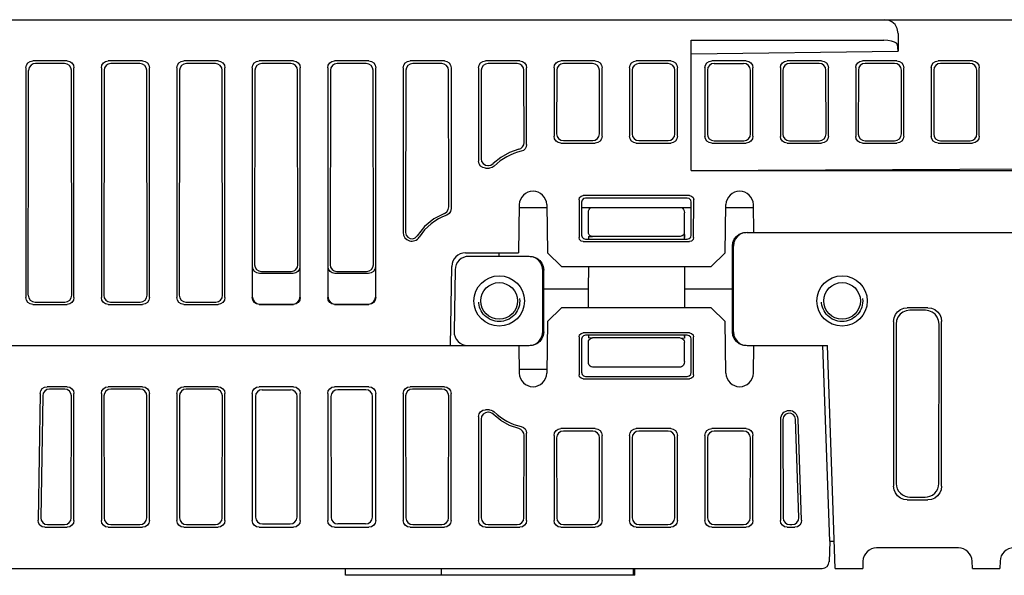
# Model space of a CAD drawing. Extents: x 60 to 816, y 33 to 540.
# Tile 22 of 24: x 646 to 718, y 500 to 540. Entities that reach past the tile are written whole.
import ezdxf

# ---------------------------------------------------------------- set-up
doc = ezdxf.new("R2010")
doc.units = 0
doc.header["$LTSCALE"] = 46.2
doc.linetypes.add('HIDDEN', pattern=[0.2, 0.1, -0.1])
doc.layers.add('ALL_FEATURES', color=7, linetype='CONTINUOUS')
doc.layers.add('DEFAULT_2', color=8, linetype='HIDDEN')

msp = doc.modelspace()

# ---------------------------------------------------------------- linework, layer by layer
at = {"layer": 'ALL_FEATURES', "color": 7, "linetype": 'CONTINUOUS'}
for p, q in [((610, 540), (775.3, 540)), ((695, 538.5), (709.034, 538.5)), ((695, 529), (695, 538.5)), ((710.085, 539), (710.085, 537.701)), ((695, 537.5), (710.085, 537.701)), ((710.085, 537.701), (710.034, 538.182)), ((649.502, 537), (646.998, 537)), ((655.002, 537), (652.498, 537)), ((660.502, 537), (657.998, 537)), ((666.002, 537), (663.498, 537)), ((671.502, 537), (668.998, 537)), ((677.002, 537), (674.498, 537)), ((682.502, 537), (679.998, 537)), ((688.002, 537), (685.498, 537)), ((693.502, 537), (690.998, 537)), ((699.002, 537), (696.498, 537)), ((704.502, 537), (701.998, 537)), ((710.002, 537), (707.498, 537)), ((715.502, 537), (712.998, 537)), ((646.5, 536.502), (646.5, 519.748)), ((649.308, 536.806), (647.192, 536.806)), ((649.832, 519.916), (649.807, 536.309)), ((650, 519.748), (650, 536.502)), ((652, 536.502), (652, 519.748)), ((652.193, 536.309), (652.168, 519.916)), ((654.808, 536.806), (652.692, 536.806)), ((655.332, 519.916), (655.307, 536.309)), ((655.5, 519.748), (655.5, 536.502)), ((657.5, 536.502), (657.5, 519.748)), ((657.693, 536.309), (657.668, 519.916)), ((660.308, 536.806), (658.192, 536.806)), ((660.832, 519.916), (660.807, 536.309)), ((661, 519.748), (661, 536.502)), ((663, 536.502), (663, 519.748)), ((663.193, 536.309), (663.171, 522.143)), ((665.808, 536.806), (663.692, 536.806)), ((666.329, 522.143), (666.307, 536.309)), ((666.5, 519.748), (666.5, 536.502)), ((668.5, 536.502), (668.5, 519.748)), ((668.693, 536.309), (668.671, 522.143)), ((671.308, 536.806), (669.192, 536.806)), ((671.829, 522.143), (671.807, 536.309)), ((672, 519.748), (672, 536.502)), ((674, 536.502), (674, 524.491)), ((674.193, 536.309), (674.175, 524.491)), ((676.808, 536.806), (674.692, 536.806)), ((677.322, 526.348), (677.307, 536.309)), ((677.5, 536.502), (677.5, 526.226)), ((679.5, 536.502), (679.5, 529.683)), ((679.693, 536.309), (679.683, 529.866)), ((682.308, 536.806), (680.192, 536.806)), ((682.815, 531.04), (682.807, 536.309)), ((683, 530.894), (683, 536.502)), ((685, 536.502), (685, 531.498)), ((685.193, 536.309), (685.186, 531.684)), ((687.808, 536.806), (685.692, 536.806)), ((688.314, 531.684), (688.307, 536.309)), ((688.5, 531.498), (688.5, 536.502)), ((690.5, 536.502), (690.5, 531.498)), ((690.693, 536.309), (690.686, 531.684)), ((693.308, 536.806), (691.192, 536.806)), ((693.814, 531.684), (693.807, 536.309)), ((694, 531.498), (694, 536.502)), ((696, 536.509), (696, 531.491)), ((696.184, 536.328), (696.176, 531.665)), ((696.682, 536.818), (698.823, 536.818)), ((699.329, 531.679), (699.322, 536.314)), ((699.5, 531.505), (699.5, 536.495)), ((701.5, 536.509), (701.5, 531.491)), ((701.684, 536.328), (701.676, 531.665)), ((704.323, 536.818), (702.182, 536.818)), ((704.829, 531.679), (704.822, 536.314)), ((705, 531.505), (705, 536.495)), ((707, 536.509), (707, 531.491)), ((707.184, 536.328), (707.176, 531.665)), ((709.823, 536.818), (707.682, 536.818)), ((710.329, 531.679), (710.322, 536.314)), ((710.5, 531.505), (710.5, 536.495)), ((712.5, 536.509), (712.5, 531.491)), ((712.684, 536.328), (712.676, 531.665)), ((715.323, 536.818), (713.182, 536.818)), ((715.829, 531.679), (715.822, 536.314)), ((716, 531.505), (716, 536.495)), ((685.498, 531), (688.002, 531)), ((685.683, 531.185), (687.817, 531.185)), ((690.998, 531), (693.502, 531)), ((691.183, 531.185), (693.317, 531.185)), ((696.498, 531), (699.002, 531)), ((696.674, 531.173), (698.831, 531.173)), ((701.998, 531), (704.502, 531)), ((702.174, 531.173), (704.331, 531.173)), ((707.498, 531), (710.002, 531)), ((707.674, 531.173), (709.831, 531.173)), ((712.998, 531), (715.502, 531)), ((713.174, 531.173), (715.331, 531.173)), ((679.998, 529.185), (680.287, 529.185)), ((680.181, 529.367), (680.212, 529.367)), ((680.212, 529.367), (680.399, 529.404)), ((680.399, 529.404), (680.558, 529.508)), ((695, 529), (760, 529.367)), ((695, 529), (774.916, 529)), ((694.88, 527.179), (687.12, 527.179)), ((694.701, 527), (687.299, 527)), ((682.465, 526.517), (682.404, 523)), ((682.461, 526.3), (684.469, 526.3)), ((684.465, 526.517), (684.526, 523)), ((686.821, 526.879), (686.826, 524.124)), ((687, 526.701), (687, 524.299)), ((687, 526.3), (695, 526.3)), ((695, 524.299), (695, 526.701)), ((695.174, 524.124), (695.179, 526.879)), ((697.474, 523), (697.535, 526.517)), ((697.531, 526.3), (699.539, 526.3)), ((699.57, 524.5), (699.535, 526.517)), ((687.5, 524.5), (687.5, 525.929)), ((694.5, 524), (694.5, 525.929)), ((687.5, 524.204), (687.507, 524)), ((687.5, 524.201), (687.5, 524)), ((694.2, 524.2), (687.8, 524.2)), ((694.489, 524.511), (694.5, 524.205)), ((694.5, 524.203), (694.493, 524)), ((699.074, 524.5), (775.017, 524.5)), ((687.124, 523.826), (694.876, 523.826)), ((687.298, 524), (694.702, 524)), ((698.003, 520.375), (698.001, 523.5)), ((698.073, 517.25), (698.073, 523.5)), ((678.543, 523), (682.404, 523)), ((683.176, 522.75), (678.789, 522.75)), ((681, 522.75), (681.009, 523)), ((684.526, 523), (685.544, 522)), ((696.456, 522), (697.474, 523)), ((663.026, 519.774), (663.026, 521.998)), ((666.474, 521.998), (666.474, 519.774)), ((668.526, 519.774), (668.526, 521.998)), ((671.974, 521.998), (671.974, 519.774)), ((677.443, 516.25), (677.543, 522.017)), ((685.544, 522), (696.456, 522)), ((687.499, 522), (687.497, 520.375)), ((694.501, 522), (694.503, 520.375)), ((665.976, 521.5), (663.524, 521.5)), ((663.669, 521.644), (665.831, 521.644)), ((671.476, 521.5), (669.024, 521.5)), ((669.169, 521.644), (671.331, 521.644)), ((677.789, 521.767), (677.711, 517.267)), ((684.177, 517.25), (684.177, 521.75)), ((684.247, 520.375), (684.248, 521.75)), ((684.247, 520.375), (687.497, 520.375)), ((684.249, 517.25), (684.247, 520.375)), ((687.497, 520.375), (687.498, 519)), ((694.503, 520.375), (694.502, 519)), ((694.503, 520.375), (698.003, 520.375)), ((698.001, 517.25), (698.003, 520.375)), ((646.998, 519.25), (649.502, 519.25)), ((647.165, 519.417), (649.335, 519.417)), ((652.498, 519.25), (655.002, 519.25)), ((652.665, 519.417), (654.835, 519.417)), ((657.998, 519.25), (660.502, 519.25)), ((658.165, 519.417), (660.335, 519.417)), ((663.498, 519.25), (666.002, 519.25)), ((663.524, 519.276), (665.976, 519.276)), ((668.998, 519.25), (671.502, 519.25)), ((669.024, 519.276), (671.476, 519.276)), ((685.548, 519), (684.531, 518)), ((696.452, 519), (685.548, 519)), ((697.469, 518), (696.452, 519)), ((712.251, 519), (710.749, 519)), ((712.07, 518.819), (710.93, 518.819)), ((684.531, 518), (684.465, 514.233)), ((697.535, 514.233), (697.469, 518)), ((709.75, 518.001), (709.75, 505.999)), ((709.932, 517.818), (709.946, 506.196)), ((713.054, 506.196), (713.068, 517.818)), ((713.25, 505.999), (713.25, 518.001)), ((686.826, 516.875), (686.822, 514.121)), ((694.875, 517.174), (687.125, 517.174)), ((694.702, 517), (687.298, 517)), ((687.5, 517), (687.5, 516.8)), ((687.507, 517), (687.5, 516.791)), ((694.493, 517), (694.5, 516.791)), ((694.5, 517), (694.5, 516.8)), ((695.178, 514.121), (695.174, 516.875)), ((645.383, 516.25), (683.176, 516.25)), ((682.43, 516.25), (682.465, 514.233)), ((687, 516.701), (687, 514.299)), ((687.5, 515.075), (687.5, 516.5)), ((694.2, 516.8), (687.8, 516.8)), ((694.5, 515.075), (694.5, 516.5)), ((695, 514.299), (695, 516.701)), ((699.074, 516.25), (704.933, 516.25)), ((699.535, 514.233), (699.57, 516.25)), ((705.1, 502), (704.602, 516.25)), ((705.5, 500), (704.933, 516.25)), ((684.469, 514.5), (682.46, 514.5)), ((687.299, 514), (694.701, 514)), ((694.207, 514.675), (687.793, 514.675)), ((687.121, 513.822), (694.879, 513.822)), ((647.54, 512.761), (647.378, 503.507)), ((647.717, 512.58), (647.576, 503.701)), ((649.502, 513.25), (648.038, 513.25)), ((649.322, 513.07), (648.214, 513.07)), ((649.806, 503.692), (649.819, 512.571)), ((650, 503.498), (650, 512.752)), ((652, 512.752), (652, 503.498)), ((652.181, 512.571), (652.194, 503.692)), ((655.002, 513.25), (652.498, 513.25)), ((654.822, 513.07), (652.678, 513.07)), ((655.306, 503.692), (655.319, 512.571)), ((655.5, 503.498), (655.5, 512.752)), ((657.5, 512.752), (657.5, 503.498)), ((657.681, 512.571), (657.694, 503.692)), ((660.502, 513.25), (657.998, 513.25)), ((660.322, 513.07), (658.178, 513.07)), ((660.806, 503.692), (660.819, 512.571)), ((661, 503.498), (661, 512.752)), ((663, 512.752), (663, 503.498)), ((666.002, 513.25), (663.498, 513.25)), ((663.725, 513.023), (665.775, 513.023)), ((666.5, 503.498), (666.5, 512.752)), ((668.5, 512.752), (668.5, 503.498)), ((671.502, 513.25), (668.998, 513.25)), ((671.275, 513.023), (669.225, 513.023)), ((672, 503.498), (672, 512.752)), ((674, 512.752), (674, 503.498)), ((674.181, 512.571), (674.194, 503.692)), ((677.002, 513.25), (674.498, 513.25)), ((676.822, 513.07), (674.678, 513.07)), ((677.306, 503.692), (677.319, 512.571)), ((677.5, 503.498), (677.5, 512.752)), ((663.227, 512.524), (663.241, 503.739)), ((666.259, 503.739), (666.273, 512.524)), ((668.727, 512.524), (668.741, 503.739)), ((671.759, 503.739), (671.773, 512.524)), ((680.287, 511.565), (679.998, 511.565)), ((680.212, 511.383), (680.181, 511.383)), ((679.5, 511.067), (679.5, 503.498)), ((679.683, 510.884), (679.694, 503.692)), ((701.5, 510.855), (701.5, 503.498)), ((701.683, 510.855), (701.694, 503.692)), ((702.845, 503.71), (702.606, 510.872)), ((703.046, 503.515), (702.789, 510.878)), ((682.806, 503.692), (682.815, 509.71)), ((683, 503.498), (683, 509.856)), ((685, 509.702), (685, 503.498)), ((688.002, 510.2), (685.498, 510.2)), ((687.817, 510.016), (685.683, 510.016)), ((688.5, 503.498), (688.5, 509.702)), ((690.5, 509.702), (690.5, 503.498)), ((693.502, 510.2), (690.998, 510.2)), ((693.317, 510.016), (691.183, 510.016)), ((694, 503.498), (694, 509.702)), ((696, 509.702), (696, 503.498)), ((699.002, 510.2), (696.498, 510.2)), ((698.817, 510.016), (696.683, 510.016)), ((699.5, 503.498), (699.5, 509.702)), ((685.185, 509.517), (685.194, 503.692)), ((688.306, 503.692), (688.315, 509.517)), ((690.685, 509.517), (690.694, 503.692)), ((693.806, 503.692), (693.815, 509.517)), ((696.185, 509.517), (696.194, 503.692)), ((699.306, 503.692), (699.315, 509.517)), ((710.749, 505), (712.251, 505)), ((710.947, 505.198), (712.053, 505.198)), ((663.74, 503.242), (665.76, 503.242)), ((671.26, 503.242), (669.24, 503.242)), ((647.876, 503), (649.502, 503)), ((648.074, 503.195), (649.307, 503.195)), ((652.498, 503), (655.002, 503)), ((652.693, 503.195), (654.807, 503.195)), ((657.998, 503), (660.502, 503)), ((658.193, 503.195), (660.307, 503.195)), ((663.498, 503), (666.002, 503)), ((668.998, 503), (671.502, 503)), ((674.498, 503), (677.002, 503)), ((674.693, 503.195), (676.807, 503.195)), ((679.998, 503), (682.502, 503)), ((680.193, 503.195), (682.307, 503.195)), ((685.498, 503), (688.002, 503)), ((685.693, 503.195), (687.807, 503.195)), ((690.998, 503), (693.502, 503)), ((691.193, 503.195), (693.307, 503.195)), ((696.498, 503), (699.002, 503)), ((696.693, 503.195), (698.807, 503.195)), ((701.998, 503), (702.548, 503)), ((702.193, 503.195), (702.346, 503.195)), ((705.1, 502), (705.047, 500.483)), ((705.1, 502), (705.43, 502)), ((714.482, 501.5), (708.518, 501.5)), ((707.519, 500.535), (707.5, 500)), ((715.5, 500), (715.481, 500.535)), ((717.519, 500.535), (717.5, 500)), ((619.49, 500), (704.547, 500)), ((669.8, 499.5), (669.8, 500)), ((676.8, 499.5), (676.8, 500)), ((690.8, 499.5), (690.8, 500)), ((690.9, 499.5), (690.9, 500)), ((705.5, 500), (707.5, 500)), ((715.5, 500), (717.5, 500)), ((690.9, 499.5), (669.8, 499.5))]:
    msp.add_line(p, q, dxfattribs=at)
for points in [[(710.085, 539), (710.021, 539.358), (709.858, 539.643), (709.634, 539.845), (709.378, 539.962), (709.114, 540)], [(710.034, 538.182), (709.973, 538.283), (709.822, 538.371), (709.599, 538.44), (709.326, 538.485), (709.034, 538.5)], [(646.5, 536.502), (646.538, 536.693), (646.646, 536.854), (646.807, 536.962), (646.998, 537)], [(649.502, 537), (649.693, 536.962), (649.854, 536.854), (649.962, 536.693), (650, 536.502)], [(652, 536.502), (652.038, 536.693), (652.146, 536.854), (652.307, 536.962), (652.498, 537)], [(655.002, 537), (655.193, 536.962), (655.354, 536.854), (655.462, 536.693), (655.5, 536.502)], [(657.5, 536.502), (657.538, 536.693), (657.646, 536.854), (657.807, 536.962), (657.998, 537)], [(660.502, 537), (660.693, 536.962), (660.854, 536.854), (660.962, 536.693), (661, 536.502)], [(663, 536.502), (663.038, 536.693), (663.146, 536.854), (663.307, 536.962), (663.498, 537)], [(666.002, 537), (666.193, 536.962), (666.354, 536.854), (666.462, 536.693), (666.5, 536.502)], [(668.5, 536.502), (668.538, 536.693), (668.646, 536.854), (668.807, 536.962), (668.998, 537)], [(671.502, 537), (671.693, 536.962), (671.854, 536.854), (671.962, 536.693), (672, 536.502)], [(674, 536.502), (674.038, 536.693), (674.146, 536.854), (674.307, 536.962), (674.498, 537)], [(677.002, 537), (677.193, 536.962), (677.354, 536.854), (677.462, 536.693), (677.5, 536.502)], [(679.5, 536.502), (679.538, 536.693), (679.646, 536.854), (679.807, 536.962), (679.998, 537)], [(682.502, 537), (682.693, 536.962), (682.854, 536.854), (682.962, 536.693), (683, 536.502)], [(685, 536.502), (685.038, 536.693), (685.146, 536.854), (685.307, 536.962), (685.498, 537)], [(688.002, 537), (688.193, 536.962), (688.354, 536.854), (688.462, 536.693), (688.5, 536.502)], [(690.5, 536.502), (690.538, 536.693), (690.646, 536.854), (690.807, 536.962), (690.998, 537)], [(693.502, 537), (693.693, 536.962), (693.854, 536.854), (693.962, 536.693), (694, 536.502)], [(696, 536.509), (696.037, 536.696), (696.143, 536.854), (696.304, 536.962), (696.498, 537)], [(699.002, 537), (699.192, 536.962), (699.354, 536.852), (699.462, 536.688), (699.5, 536.495)], [(701.5, 536.509), (701.537, 536.696), (701.643, 536.854), (701.804, 536.962), (701.998, 537)], [(704.502, 537), (704.692, 536.962), (704.854, 536.852), (704.962, 536.688), (705, 536.495)], [(707, 536.509), (707.037, 536.696), (707.143, 536.854), (707.304, 536.962), (707.498, 537)], [(710.002, 537), (710.192, 536.962), (710.354, 536.852), (710.462, 536.688), (710.5, 536.495)], [(712.5, 536.509), (712.537, 536.696), (712.643, 536.854), (712.804, 536.962), (712.998, 537)], [(715.502, 537), (715.692, 536.962), (715.854, 536.852), (715.962, 536.688), (716, 536.495)], [(646.668, 519.916), (646.688, 532.664), (646.695, 536.307)], [(646.875, 536.693), (646.743, 536.523), (646.695, 536.307)], [(647.192, 536.806), (647.023, 536.777), (646.875, 536.693)], [(649.807, 536.309), (649.769, 536.5), (649.661, 536.661), (649.499, 536.768), (649.308, 536.806)], [(652.692, 536.806), (652.501, 536.768), (652.339, 536.661), (652.231, 536.5), (652.193, 536.309)], [(655.307, 536.309), (655.269, 536.5), (655.161, 536.661), (654.999, 536.768), (654.808, 536.806)], [(658.192, 536.806), (658.001, 536.768), (657.839, 536.661), (657.731, 536.5), (657.693, 536.309)], [(660.807, 536.309), (660.769, 536.5), (660.661, 536.661), (660.499, 536.768), (660.308, 536.806)], [(663.692, 536.806), (663.501, 536.768), (663.339, 536.661), (663.231, 536.5), (663.193, 536.309)], [(666.307, 536.309), (666.269, 536.5), (666.161, 536.661), (665.999, 536.768), (665.808, 536.806)], [(669.192, 536.806), (669.001, 536.768), (668.839, 536.661), (668.731, 536.5), (668.693, 536.309)], [(671.807, 536.309), (671.769, 536.5), (671.661, 536.661), (671.499, 536.768), (671.308, 536.806)], [(674.692, 536.806), (674.501, 536.768), (674.339, 536.661), (674.231, 536.5), (674.193, 536.309)], [(677.307, 536.309), (677.269, 536.5), (677.161, 536.661), (676.999, 536.768), (676.808, 536.806)], [(680.192, 536.806), (680.001, 536.768), (679.839, 536.661), (679.731, 536.5), (679.693, 536.309)], [(682.807, 536.309), (682.769, 536.5), (682.661, 536.661), (682.499, 536.768), (682.308, 536.806)], [(685.692, 536.806), (685.501, 536.768), (685.339, 536.661), (685.231, 536.5), (685.193, 536.309)], [(688.307, 536.309), (688.269, 536.5), (688.161, 536.661), (687.999, 536.768), (687.808, 536.806)], [(691.192, 536.806), (691.001, 536.768), (690.839, 536.661), (690.731, 536.5), (690.693, 536.309)], [(693.807, 536.309), (693.769, 536.5), (693.661, 536.661), (693.499, 536.768), (693.308, 536.806)], [(696.682, 536.818), (696.488, 536.78), (696.327, 536.673), (696.221, 536.514), (696.184, 536.328)], [(699.322, 536.314), (699.283, 536.506), (699.175, 536.67), (699.013, 536.78), (698.823, 536.818)], [(702.182, 536.818), (701.988, 536.78), (701.827, 536.673), (701.721, 536.514), (701.684, 536.328)], [(704.822, 536.314), (704.783, 536.506), (704.675, 536.67), (704.513, 536.78), (704.323, 536.818)], [(707.682, 536.818), (707.488, 536.78), (707.327, 536.673), (707.221, 536.514), (707.184, 536.328)], [(710.322, 536.314), (710.283, 536.506), (710.175, 536.67), (710.013, 536.78), (709.823, 536.818)], [(713.182, 536.818), (712.988, 536.78), (712.827, 536.673), (712.721, 536.514), (712.684, 536.328)], [(715.822, 536.314), (715.783, 536.506), (715.675, 536.67), (715.513, 536.78), (715.323, 536.818)], [(685.498, 531), (685.307, 531.038), (685.146, 531.146), (685.038, 531.307), (685, 531.498)], [(685.186, 531.684), (685.224, 531.492), (685.331, 531.331), (685.492, 531.223), (685.683, 531.185)], [(687.817, 531.185), (688.008, 531.223), (688.169, 531.331), (688.276, 531.492), (688.314, 531.684)], [(688.5, 531.498), (688.462, 531.307), (688.354, 531.146), (688.193, 531.038), (688.002, 531)], [(690.998, 531), (690.807, 531.038), (690.646, 531.146), (690.538, 531.307), (690.5, 531.498)], [(690.686, 531.684), (690.724, 531.492), (690.831, 531.331), (690.992, 531.223), (691.183, 531.185)], [(693.317, 531.185), (693.508, 531.223), (693.669, 531.331), (693.776, 531.492), (693.814, 531.684)], [(694, 531.498), (693.962, 531.307), (693.854, 531.146), (693.693, 531.038), (693.502, 531)], [(696.498, 531), (696.304, 531.038), (696.143, 531.146), (696.037, 531.304), (696, 531.491)], [(696.176, 531.665), (696.213, 531.477), (696.319, 531.319), (696.479, 531.211), (696.674, 531.173)], [(698.831, 531.173), (699.021, 531.211), (699.183, 531.321), (699.291, 531.486), (699.329, 531.679)], [(699.5, 531.505), (699.462, 531.312), (699.354, 531.148), (699.192, 531.038), (699.002, 531)], [(701.998, 531), (701.804, 531.038), (701.643, 531.146), (701.537, 531.304), (701.5, 531.491)], [(701.676, 531.665), (701.713, 531.477), (701.819, 531.319), (701.979, 531.211), (702.174, 531.173)], [(704.331, 531.173), (704.521, 531.211), (704.683, 531.321), (704.791, 531.486), (704.829, 531.679)], [(705, 531.505), (704.962, 531.312), (704.854, 531.148), (704.692, 531.038), (704.502, 531)], [(707.498, 531), (707.304, 531.038), (707.143, 531.146), (707.037, 531.304), (707, 531.491)], [(707.176, 531.665), (707.213, 531.477), (707.319, 531.319), (707.479, 531.211), (707.674, 531.173)], [(709.831, 531.173), (710.021, 531.211), (710.183, 531.321), (710.291, 531.486), (710.329, 531.679)], [(710.5, 531.505), (710.462, 531.312), (710.354, 531.148), (710.192, 531.038), (710.002, 531)], [(712.998, 531), (712.804, 531.038), (712.643, 531.146), (712.537, 531.304), (712.5, 531.491)], [(712.676, 531.665), (712.713, 531.477), (712.819, 531.319), (712.979, 531.211), (713.174, 531.173)], [(715.331, 531.173), (715.521, 531.211), (715.683, 531.321), (715.791, 531.486), (715.829, 531.679)], [(716, 531.505), (715.962, 531.312), (715.854, 531.148), (715.692, 531.038), (715.502, 531)], [(682.44, 530.557), (681.756, 530.319), (681.121, 529.965), (680.558, 529.508)], [(682.44, 530.557), (682.589, 530.622), (682.711, 530.735), (682.789, 530.879), (682.815, 531.04)], [(683, 530.894), (682.972, 530.729), (682.891, 530.582), (682.764, 530.47), (682.609, 530.407)], [(679.683, 529.866), (679.721, 529.675), (679.828, 529.513), (679.99, 529.405), (680.181, 529.367)], [(679.998, 529.185), (679.807, 529.223), (679.646, 529.331), (679.538, 529.492), (679.5, 529.683)], [(680.639, 529.331), (680.477, 529.223), (680.287, 529.185)], [(686.821, 526.879), (686.861, 527.029), (686.97, 527.139), (687.12, 527.179)], [(687.299, 527), (687.149, 526.96), (687.04, 526.851), (687, 526.701)], [(695, 526.701), (694.96, 526.851), (694.851, 526.96), (694.701, 527)], [(694.88, 527.179), (695.03, 527.139), (695.139, 527.029), (695.179, 526.879)], [(677.008, 525.885), (677.174, 525.992), (677.284, 526.156), (677.322, 526.348)], [(677.5, 526.226), (677.46, 526.029), (677.344, 525.864), (677.173, 525.758)], [(687.5, 525.929), (687.515, 526.056), (687.554, 526.162), (687.613, 526.245), (687.683, 526.3)], [(694.317, 526.3), (694.387, 526.245), (694.446, 526.162), (694.485, 526.056), (694.5, 525.929)], [(677.008, 525.885), (676.238, 525.483), (675.563, 524.925), (675.023, 524.244)], [(674.175, 524.491), (674.216, 524.3), (674.333, 524.143), (674.504, 524.049), (674.699, 524.035), (674.883, 524.103), (675.023, 524.244)], [(687.124, 523.826), (686.975, 523.866), (686.866, 523.975), (686.826, 524.124)], [(687, 524.299), (687.04, 524.149), (687.149, 524.04), (687.298, 524)], [(687.8, 524.2), (687.707, 524.215), (687.624, 524.257), (687.557, 524.324), (687.515, 524.407), (687.5, 524.5)], [(687.5, 524.202), (687.6, 524.205), (687.7, 524.205), (687.8, 524.201)], [(694.489, 524.511), (694.48, 524.423), (694.45, 524.347), (694.402, 524.284), (694.341, 524.237), (694.272, 524.209), (694.2, 524.2)], [(694.702, 524), (694.851, 524.04), (694.96, 524.149), (695, 524.299)], [(695.174, 524.124), (695.134, 523.975), (695.025, 523.866), (694.876, 523.826)], [(698.001, 523.5), (698.035, 523.759), (698.134, 524), (698.293, 524.207), (698.5, 524.366), (698.742, 524.466), (699.001, 524.5)], [(699.074, 524.5), (698.815, 524.466), (698.574, 524.366), (698.366, 524.207), (698.207, 524), (698.107, 523.759), (698.073, 523.5)], [(684.177, 521.75), (684.143, 522.009), (684.043, 522.25), (683.884, 522.457), (683.676, 522.616), (683.435, 522.716), (683.176, 522.75)], [(683.248, 522.75), (683.507, 522.716), (683.749, 522.616), (683.956, 522.457), (684.115, 522.25), (684.214, 522.009), (684.248, 521.75)], [(663.524, 521.5), (663.333, 521.538), (663.172, 521.646), (663.064, 521.807), (663.026, 521.998)], [(663.171, 522.143), (663.209, 521.952), (663.317, 521.79), (663.478, 521.682), (663.669, 521.644)], [(665.831, 521.644), (666.022, 521.682), (666.183, 521.79), (666.291, 521.952), (666.329, 522.143)], [(666.474, 521.998), (666.436, 521.807), (666.328, 521.646), (666.167, 521.538), (665.976, 521.5)], [(669.024, 521.5), (668.833, 521.538), (668.672, 521.646), (668.564, 521.807), (668.526, 521.998)], [(668.671, 522.143), (668.709, 521.952), (668.817, 521.79), (668.978, 521.682), (669.169, 521.644)], [(671.331, 521.644), (671.522, 521.682), (671.683, 521.79), (671.791, 521.952), (671.829, 522.143)], [(671.974, 521.998), (671.936, 521.807), (671.828, 521.646), (671.667, 521.538), (671.476, 521.5)], [(646.998, 519.25), (646.807, 519.288), (646.646, 519.396), (646.538, 519.557), (646.5, 519.748)], [(646.668, 519.916), (646.706, 519.724), (646.813, 519.563), (646.974, 519.455), (647.165, 519.417)], [(649.335, 519.417), (649.526, 519.455), (649.687, 519.563), (649.794, 519.724), (649.832, 519.916)], [(650, 519.748), (649.962, 519.557), (649.854, 519.396), (649.693, 519.288), (649.502, 519.25)], [(652.498, 519.25), (652.307, 519.288), (652.146, 519.396), (652.038, 519.557), (652, 519.748)], [(652.168, 519.916), (652.206, 519.724), (652.313, 519.563), (652.474, 519.455), (652.665, 519.417)], [(654.835, 519.417), (655.026, 519.455), (655.187, 519.563), (655.294, 519.724), (655.332, 519.916)], [(655.5, 519.748), (655.462, 519.557), (655.354, 519.396), (655.193, 519.288), (655.002, 519.25)], [(657.998, 519.25), (657.807, 519.288), (657.646, 519.396), (657.538, 519.557), (657.5, 519.748)], [(657.668, 519.916), (657.706, 519.724), (657.813, 519.563), (657.974, 519.455), (658.165, 519.417)], [(660.335, 519.417), (660.526, 519.455), (660.687, 519.563), (660.794, 519.724), (660.832, 519.916)], [(661, 519.748), (660.962, 519.557), (660.854, 519.396), (660.693, 519.288), (660.502, 519.25)], [(663.498, 519.25), (663.307, 519.288), (663.146, 519.396), (663.038, 519.557), (663, 519.748)], [(663.026, 519.774), (663.064, 519.583), (663.172, 519.422), (663.333, 519.314), (663.524, 519.276)], [(665.976, 519.276), (666.167, 519.314), (666.328, 519.422), (666.436, 519.583), (666.474, 519.774)], [(666.5, 519.748), (666.462, 519.557), (666.354, 519.396), (666.193, 519.288), (666.002, 519.25)], [(668.998, 519.25), (668.807, 519.288), (668.646, 519.396), (668.538, 519.557), (668.5, 519.748)], [(668.526, 519.774), (668.564, 519.583), (668.672, 519.422), (668.833, 519.314), (669.024, 519.276)], [(671.476, 519.276), (671.667, 519.314), (671.828, 519.422), (671.936, 519.583), (671.974, 519.774)], [(672, 519.748), (671.962, 519.557), (671.854, 519.396), (671.693, 519.288), (671.502, 519.25)], [(709.75, 518.001), (709.784, 518.259), (709.884, 518.5), (710.043, 518.707), (710.25, 518.866), (710.491, 518.966), (710.749, 519)], [(710.93, 518.819), (710.672, 518.785), (710.431, 518.685), (710.224, 518.526), (710.066, 518.319), (709.966, 518.078), (709.932, 517.818)], [(713.068, 517.818), (713.034, 518.078), (712.934, 518.319), (712.776, 518.526), (712.569, 518.685), (712.328, 518.785), (712.07, 518.819)], [(712.251, 519), (712.509, 518.966), (712.75, 518.866), (712.957, 518.707), (713.116, 518.5), (713.216, 518.259), (713.25, 518.001)], [(683.176, 516.25), (683.435, 516.284), (683.676, 516.384), (683.884, 516.543), (684.043, 516.75), (684.143, 516.991), (684.177, 517.25)], [(684.249, 517.25), (684.215, 516.991), (684.116, 516.75), (683.957, 516.543), (683.75, 516.384), (683.508, 516.284), (683.249, 516.25)], [(686.826, 516.875), (686.866, 517.025), (686.975, 517.134), (687.125, 517.174)], [(687.298, 517), (687.149, 516.96), (687.04, 516.851), (687, 516.701)], [(695, 516.701), (694.96, 516.851), (694.851, 516.96), (694.702, 517)], [(694.875, 517.174), (695.025, 517.134), (695.134, 517.025), (695.174, 516.875)], [(699.001, 516.25), (698.742, 516.284), (698.5, 516.384), (698.293, 516.543), (698.134, 516.75), (698.035, 516.991), (698.001, 517.25)], [(698.073, 517.25), (698.107, 516.991), (698.207, 516.75), (698.366, 516.543), (698.574, 516.384), (698.815, 516.284), (699.074, 516.25)], [(687.8, 516.798), (687.7, 516.791), (687.6, 516.791), (687.5, 516.8)], [(687.5, 516.5), (687.515, 516.592), (687.557, 516.676), (687.624, 516.742), (687.707, 516.785), (687.8, 516.8)], [(694.2, 516.798), (694.3, 516.791), (694.4, 516.791), (694.5, 516.8)], [(694.2, 516.8), (694.293, 516.785), (694.376, 516.742), (694.443, 516.676), (694.485, 516.592), (694.5, 516.5)], [(687.793, 514.675), (687.709, 514.692), (687.63, 514.742), (687.563, 514.826), (687.517, 514.938), (687.5, 515.075)], [(694.5, 515.075), (694.483, 514.938), (694.437, 514.826), (694.37, 514.742), (694.291, 514.692), (694.207, 514.675)], [(687.121, 513.822), (686.971, 513.862), (686.862, 513.971), (686.822, 514.121)], [(687, 514.299), (687.04, 514.149), (687.149, 514.04), (687.299, 514)], [(694.701, 514), (694.851, 514.04), (694.96, 514.149), (695, 514.299)], [(695.178, 514.121), (695.138, 513.971), (695.029, 513.862), (694.879, 513.822)], [(647.54, 512.761), (647.58, 512.949), (647.688, 513.107), (647.849, 513.213), (648.038, 513.25)], [(648.214, 513.07), (648.025, 513.033), (647.865, 512.927), (647.757, 512.769), (647.717, 512.58)], [(649.819, 512.571), (649.782, 512.763), (649.674, 512.924), (649.513, 513.032), (649.322, 513.07)], [(649.502, 513.25), (649.693, 513.212), (649.854, 513.104), (649.962, 512.943), (650, 512.752)], [(652, 512.752), (652.038, 512.943), (652.146, 513.104), (652.307, 513.212), (652.498, 513.25)], [(652.678, 513.07), (652.487, 513.032), (652.326, 512.924), (652.218, 512.763), (652.181, 512.571)], [(655.319, 512.571), (655.282, 512.763), (655.174, 512.924), (655.013, 513.032), (654.822, 513.07)], [(655.002, 513.25), (655.193, 513.212), (655.354, 513.104), (655.462, 512.943), (655.5, 512.752)], [(657.5, 512.752), (657.538, 512.943), (657.646, 513.104), (657.807, 513.212), (657.998, 513.25)], [(658.178, 513.07), (657.987, 513.032), (657.826, 512.924), (657.718, 512.763), (657.681, 512.571)], [(660.819, 512.571), (660.782, 512.763), (660.674, 512.924), (660.513, 513.032), (660.322, 513.07)], [(660.502, 513.25), (660.693, 513.212), (660.854, 513.104), (660.962, 512.943), (661, 512.752)], [(663, 512.752), (663.038, 512.943), (663.146, 513.104), (663.307, 513.212), (663.498, 513.25)], [(663.725, 513.023), (663.534, 512.985), (663.373, 512.878), (663.265, 512.716), (663.227, 512.524)], [(666.273, 512.524), (666.235, 512.716), (666.127, 512.878), (665.966, 512.985), (665.775, 513.023)], [(666.002, 513.25), (666.193, 513.212), (666.354, 513.104), (666.462, 512.943), (666.5, 512.752)], [(668.5, 512.752), (668.538, 512.943), (668.646, 513.104), (668.807, 513.212), (668.998, 513.25)], [(669.225, 513.023), (669.034, 512.985), (668.873, 512.878), (668.765, 512.716), (668.727, 512.524)], [(671.773, 512.524), (671.735, 512.716), (671.627, 512.878), (671.466, 512.985), (671.275, 513.023)], [(671.502, 513.25), (671.693, 513.212), (671.854, 513.104), (671.962, 512.943), (672, 512.752)], [(674, 512.752), (674.038, 512.943), (674.146, 513.104), (674.307, 513.212), (674.498, 513.25)], [(674.678, 513.07), (674.487, 513.032), (674.326, 512.924), (674.218, 512.763), (674.181, 512.571)], [(677.319, 512.571), (677.282, 512.763), (677.174, 512.924), (677.013, 513.032), (676.822, 513.07)], [(677.002, 513.25), (677.193, 513.212), (677.354, 513.104), (677.462, 512.943), (677.5, 512.752)], [(679.5, 511.067), (679.538, 511.258), (679.646, 511.419), (679.807, 511.527), (679.998, 511.565)], [(680.181, 511.383), (679.99, 511.345), (679.828, 511.237), (679.721, 511.075), (679.683, 510.884)], [(680.558, 511.242), (680.456, 511.319), (680.338, 511.366), (680.212, 511.383)], [(680.287, 511.565), (680.415, 511.548), (680.536, 511.498), (680.639, 511.419)], [(682.44, 510.193), (681.756, 510.431), (681.121, 510.785), (680.558, 511.242)], [(702.606, 510.872), (702.556, 511.065), (702.425, 511.222), (702.239, 511.308), (702.036, 511.304), (701.852, 511.213), (701.727, 511.052), (701.683, 510.855)], [(682.815, 509.71), (682.789, 509.871), (682.71, 510.017), (682.589, 510.128), (682.44, 510.193)], [(682.609, 510.343), (682.763, 510.28), (682.89, 510.169), (682.972, 510.021), (683, 509.856)], [(685, 509.702), (685.038, 509.893), (685.146, 510.054), (685.307, 510.162), (685.498, 510.2)], [(685.683, 510.016), (685.492, 509.978), (685.331, 509.87), (685.223, 509.708), (685.185, 509.517)], [(688.315, 509.517), (688.277, 509.708), (688.169, 509.87), (688.008, 509.978), (687.817, 510.016)], [(688.002, 510.2), (688.193, 510.162), (688.354, 510.054), (688.462, 509.893), (688.5, 509.702)], [(690.5, 509.702), (690.538, 509.893), (690.646, 510.054), (690.807, 510.162), (690.998, 510.2)], [(691.183, 510.016), (690.992, 509.978), (690.831, 509.87), (690.723, 509.708), (690.685, 509.517)], [(693.815, 509.517), (693.777, 509.708), (693.669, 509.87), (693.508, 509.978), (693.317, 510.016)], [(693.502, 510.2), (693.693, 510.162), (693.854, 510.054), (693.962, 509.893), (694, 509.702)], [(696, 509.702), (696.038, 509.893), (696.146, 510.054), (696.307, 510.162), (696.498, 510.2)], [(696.683, 510.016), (696.492, 509.978), (696.331, 509.87), (696.223, 509.708), (696.185, 509.517)], [(699.315, 509.517), (699.277, 509.708), (699.169, 509.87), (699.008, 509.978), (698.817, 510.016)], [(699.002, 510.2), (699.193, 510.162), (699.354, 510.054), (699.462, 509.893), (699.5, 509.702)], [(709.946, 506.196), (709.966, 505.998), (710.025, 505.809), (710.12, 505.635), (710.247, 505.483)], [(712.753, 505.483), (712.88, 505.635), (712.975, 505.809), (713.034, 505.998), (713.054, 506.196)], [(710.749, 505), (710.491, 505.034), (710.25, 505.134), (710.043, 505.293), (709.884, 505.5), (709.784, 505.741), (709.75, 505.999)], [(710.247, 505.483), (710.409, 505.354), (710.592, 505.263), (710.776, 505.212), (710.947, 505.198)], [(712.053, 505.198), (712.218, 505.211), (712.398, 505.259), (712.583, 505.349), (712.753, 505.483)], [(713.25, 505.999), (713.216, 505.741), (713.116, 505.5), (712.957, 505.293), (712.75, 505.134), (712.509, 505.034), (712.251, 505)], [(647.876, 503), (647.683, 503.039), (647.521, 503.149), (647.413, 503.313), (647.378, 503.507)], [(647.576, 503.701), (647.611, 503.508), (647.719, 503.344), (647.881, 503.234), (648.074, 503.195)], [(649.307, 503.195), (649.498, 503.233), (649.66, 503.34), (649.768, 503.502), (649.806, 503.692)], [(650, 503.498), (649.962, 503.307), (649.854, 503.146), (649.693, 503.038), (649.502, 503)], [(652.498, 503), (652.307, 503.038), (652.146, 503.146), (652.038, 503.307), (652, 503.498)], [(652.194, 503.692), (652.232, 503.502), (652.34, 503.34), (652.502, 503.233), (652.693, 503.195)], [(654.807, 503.195), (654.998, 503.233), (655.16, 503.34), (655.268, 503.502), (655.306, 503.692)], [(655.5, 503.498), (655.462, 503.307), (655.354, 503.146), (655.193, 503.038), (655.002, 503)], [(657.998, 503), (657.807, 503.038), (657.646, 503.146), (657.538, 503.307), (657.5, 503.498)], [(657.694, 503.692), (657.732, 503.502), (657.84, 503.34), (658.002, 503.233), (658.193, 503.195)], [(660.307, 503.195), (660.498, 503.233), (660.66, 503.34), (660.768, 503.502), (660.806, 503.692)], [(661, 503.498), (660.962, 503.307), (660.854, 503.146), (660.693, 503.038), (660.502, 503)], [(663.498, 503), (663.307, 503.038), (663.146, 503.146), (663.038, 503.307), (663, 503.498)], [(663.241, 503.739), (663.279, 503.548), (663.387, 503.387), (663.548, 503.28), (663.74, 503.242)], [(665.76, 503.242), (665.952, 503.28), (666.113, 503.387), (666.221, 503.548), (666.259, 503.739)], [(666.5, 503.498), (666.462, 503.307), (666.354, 503.146), (666.193, 503.038), (666.002, 503)], [(668.998, 503), (668.807, 503.038), (668.646, 503.146), (668.538, 503.307), (668.5, 503.498)], [(668.741, 503.739), (668.779, 503.548), (668.887, 503.387), (669.048, 503.28), (669.24, 503.242)], [(671.26, 503.242), (671.452, 503.28), (671.613, 503.387), (671.721, 503.548), (671.759, 503.739)], [(672, 503.498), (671.962, 503.307), (671.854, 503.146), (671.693, 503.038), (671.502, 503)], [(674.498, 503), (674.307, 503.038), (674.146, 503.146), (674.038, 503.307), (674, 503.498)], [(674.194, 503.692), (674.232, 503.502), (674.34, 503.34), (674.502, 503.233), (674.693, 503.195)], [(676.807, 503.195), (676.998, 503.233), (677.16, 503.34), (677.268, 503.502), (677.306, 503.692)], [(677.5, 503.498), (677.462, 503.307), (677.354, 503.146), (677.193, 503.038), (677.002, 503)], [(679.998, 503), (679.807, 503.038), (679.646, 503.146), (679.538, 503.307), (679.5, 503.498)], [(679.694, 503.692), (679.732, 503.502), (679.84, 503.34), (680.002, 503.233), (680.193, 503.195)], [(682.307, 503.195), (682.498, 503.233), (682.66, 503.34), (682.768, 503.502), (682.806, 503.692)], [(683, 503.498), (682.962, 503.307), (682.854, 503.146), (682.693, 503.038), (682.502, 503)], [(685.498, 503), (685.307, 503.038), (685.146, 503.146), (685.038, 503.307), (685, 503.498)], [(685.194, 503.692), (685.232, 503.502), (685.34, 503.34), (685.502, 503.233), (685.693, 503.195)], [(687.807, 503.195), (687.998, 503.233), (688.16, 503.34), (688.268, 503.502), (688.306, 503.692)], [(688.5, 503.498), (688.462, 503.307), (688.354, 503.146), (688.193, 503.038), (688.002, 503)], [(690.998, 503), (690.807, 503.038), (690.646, 503.146), (690.538, 503.307), (690.5, 503.498)], [(690.694, 503.692), (690.732, 503.502), (690.84, 503.34), (691.002, 503.233), (691.193, 503.195)], [(693.307, 503.195), (693.498, 503.233), (693.66, 503.34), (693.768, 503.502), (693.806, 503.692)], [(694, 503.498), (693.962, 503.307), (693.854, 503.146), (693.693, 503.038), (693.502, 503)], [(696.498, 503), (696.307, 503.038), (696.146, 503.146), (696.038, 503.307), (696, 503.498)], [(696.194, 503.692), (696.232, 503.502), (696.34, 503.34), (696.502, 503.233), (696.693, 503.195)], [(698.807, 503.195), (698.998, 503.233), (699.16, 503.34), (699.268, 503.502), (699.306, 503.692)], [(699.5, 503.498), (699.462, 503.307), (699.354, 503.146), (699.193, 503.038), (699.002, 503)], [(701.998, 503), (701.807, 503.038), (701.646, 503.146), (701.538, 503.307), (701.5, 503.498)], [(701.694, 503.692), (701.732, 503.502), (701.84, 503.34), (702.002, 503.233), (702.193, 503.195)], [(702.346, 503.195), (702.542, 503.234), (702.705, 503.347), (702.812, 503.514), (702.845, 503.71)], [(703.046, 503.515), (703.013, 503.319), (702.907, 503.152), (702.743, 503.04), (702.548, 503)]]:
    msp.add_lwpolyline(points, dxfattribs=at)
for centre, radius in [((681, 519.5), 1.837), ((706, 519.5), 1.837), ((681, 519.5), 1.337), ((706, 519.5), 1.337)]:
    msp.add_circle(centre, radius, dxfattribs=at)
for centre, radius, start, end in [((683.465, 526.5), 4, 102.36263, 134.9559), ((683.465, 526.5), 1, 1, 179), ((698.535, 526.5), 1, 1, 179), ((678.543, 522), 4, 110.03951, 147.49023), ((674.635, 524.491), 0.635, 180, 327.49023), ((678.543, 522), 1, 90, 179), ((678.789, 521.75), 1, 90, 179), ((678.71, 517.25), 1, 179, 270), ((683.465, 514.25), 1, 181, 359), ((698.535, 514.25), 1, 181, 359), ((683.465, 514.25), 4, 225.0441, 257.63737), ((702.145, 510.855), 0.645, 2, 180), ((708.518, 500.5), 1, 90, 178), ((714.482, 500.5), 1, 2, 90), ((718.518, 500.5), 1, 90, 178), ((704.547, 500.5), 0.5, 270, 360)]:
    msp.add_arc(centre, radius, start, end, dxfattribs=at)
at = {"layer": 'DEFAULT_2', "color": 8, "linetype": 'HIDDEN'}
for centre in [(681, 519.5), (706, 519.5)]:
    msp.add_circle(centre, 1.5, dxfattribs=at)

doc.saveas('drawing.dxf')
